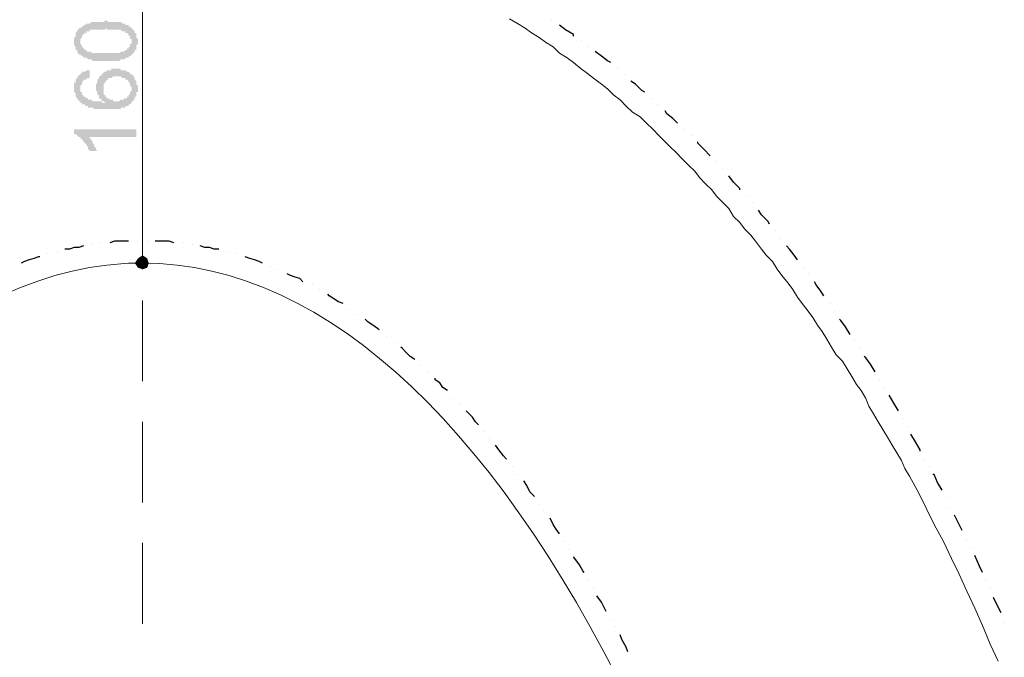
# Model space of a CAD drawing. Header units: metres. Extents: x 5.7 to 89.8, y 4 to 63.5.
# Tile 16 of 72: x 42 to 48.1, y 28.3 to 32.3. Entities that reach past the tile are written whole.
import ezdxf

# ---------------------------------------------------------------- set-up
doc = ezdxf.new("R2010")
doc.units = ezdxf.units.M
doc.header["$MEASUREMENT"] = 0
for name, color, linetype in [('PDF11_dim', 7, 'Continuous'), ('PDF11_halozen', 7, 'Continuous'), ('PDF11_khatchin', 7, 'Continuous'), ('PDF11_saghf kazeb', 7, 'Continuous')]:
    doc.layers.add(name, color=color, linetype=linetype)

msp = doc.modelspace()

# ---------------------------------------------------------------- hatches: boundary and pattern name
at = {"layer": 'PDF11_dim', "transparency": 33554559}
h = msp.add_hatch(color=256, dxfattribs=at)
h.paths.add_polyline_path([(42.5057, 32.0205), (42.5057, 32.0205), (42.4961, 32.0205), (42.4864, 32.0205), (42.4864, 32.0205), (42.4768, 32.0205), (42.4768, 32.0205), (42.4672, 32.0205), (42.4575, 32.0205), (42.4575, 32.0205), (42.4479, 32.0205), (42.4479, 32.0205), (42.4383, 32.0205), (42.4383, 32.0205), (42.4286, 32.0205), (42.4286, 32.0205), (42.419, 32.0302), (42.419, 32.0302), (42.4094, 32.0302), (42.4094, 32.0302), (42.3998, 32.0302), (42.3998, 32.0302), (42.3998, 32.0302), (42.3901, 32.0398), (42.3805, 32.0398), (42.3805, 32.0398), (42.3709, 32.0398), (42.3709, 32.0494), (42.3612, 32.0494), (42.3612, 32.0494), (42.3612, 32.0494), (42.3516, 32.0591), (42.3516, 32.0591), (42.342, 32.0591), (42.342, 32.0687), (42.342, 32.0687), (42.3323, 32.0687), (42.3323, 32.0783), (42.3323, 32.0783), (42.3323, 32.0879), (42.3227, 32.0879), (42.3227, 32.0976), (42.3227, 32.0976), (42.3227, 32.1072), (42.3227, 32.1072), (42.3131, 32.1168), (42.3131, 32.1168), (42.3131, 32.1265), (42.3131, 32.1265), (42.3131, 32.1361), (42.3131, 32.1457), (42.3131, 32.1457), (42.3131, 32.1457), (42.3131, 32.1554), (42.3131, 32.1554), (42.3131, 32.165), (42.3131, 32.165), (42.3227, 32.1746), (42.3227, 32.1746), (42.3227, 32.1843), (42.3227, 32.1843), (42.3227, 32.1939), (42.3227, 32.1939), (42.3323, 32.2035), (42.3323, 32.2035), (42.3323, 32.2132), (42.342, 32.2132), (42.342, 32.2132), (42.342, 32.2228), (42.3516, 32.2228), (42.3516, 32.2228), (42.3612, 32.2324), (42.3612, 32.2324), (42.3709, 32.2324), (42.3709, 32.242), (42.3709, 32.242), (42.3805, 32.242), (42.3805, 32.242), (42.3901, 32.2517), (42.3901, 32.2517), (42.3998, 32.2517), (42.4094, 32.2517), (42.4094, 32.2517), (42.419, 32.2613), (42.419, 32.2613), (42.419, 32.2613), (42.4286, 32.2613), (42.4286, 32.2613), (42.4383, 32.2613), (42.4383, 32.2613), (42.4479, 32.2613), (42.4479, 32.2613), (42.4575, 32.2613), (42.4575, 32.2613), (42.4672, 32.2613), (42.4768, 32.2613), (42.4768, 32.2613), (42.4864, 32.2613), (42.4864, 32.2613), (42.4961, 32.2613), (42.5057, 32.2709), (42.5057, 32.2709), (42.5057, 32.2709), (42.5153, 32.2709), (42.525, 32.2613), (42.525, 32.2613), (42.5346, 32.2613), (42.5442, 32.2613), (42.5442, 32.2613), (42.5539, 32.2613), (42.5539, 32.2613), (42.5635, 32.2613), (42.5731, 32.2613), (42.5731, 32.2613), (42.5827, 32.2613), (42.5827, 32.2613), (42.5924, 32.2613), (42.5924, 32.2613), (42.602, 32.2613), (42.602, 32.2613), (42.6116, 32.2517), (42.6116, 32.2517), (42.6116, 32.2517), (42.6213, 32.2517), (42.6213, 32.2517), (42.6309, 32.2517), (42.6309, 32.242), (42.6405, 32.242), (42.6405, 32.242), (42.6502, 32.242), (42.6502, 32.2324), (42.6598, 32.2324), (42.6598, 32.2324), (42.6694, 32.2228), (42.6694, 32.2228), (42.6694, 32.2228), (42.6791, 32.2132), (42.6791, 32.2132), (42.6791, 32.2132), (42.6887, 32.2035), (42.6887, 32.2035), (42.6887, 32.2035), (42.6887, 32.1939), (42.6983, 32.1939), (42.6983, 32.1843), (42.6983, 32.1843), (42.6983, 32.1746), (42.6983, 32.1746), (42.6983, 32.165), (42.708, 32.1554), (42.708, 32.1554), (42.708, 32.1457), (42.708, 32.1457), (42.708, 32.1457), (42.708, 32.1361), (42.708, 32.1265), (42.708, 32.1265), (42.6983, 32.1168), (42.6983, 32.1168), (42.6983, 32.1072), (42.6983, 32.1072), (42.6983, 32.0976), (42.6983, 32.0976), (42.6983, 32.0879), (42.6887, 32.0879), (42.6887, 32.0783), (42.6887, 32.0783), (42.6791, 32.0687), (42.6791, 32.0687), (42.6791, 32.0687), (42.6694, 32.0591), (42.6694, 32.0591), (42.6694, 32.0591), (42.6694, 32.0591), (42.6598, 32.0494), (42.6598, 32.0494), (42.6598, 32.0494), (42.6502, 32.0494), (42.6502, 32.0398), (42.6405, 32.0398), (42.6405, 32.0398), (42.6405, 32.0398), (42.6309, 32.0398), (42.6309, 32.0302), (42.6213, 32.0302), (42.6213, 32.0302), (42.6116, 32.0302), (42.6116, 32.0302), (42.602, 32.0302), (42.602, 32.0302), (42.5924, 32.0205), (42.5924, 32.0205), (42.5827, 32.0205), (42.5827, 32.0205), (42.5731, 32.0205), (42.5635, 32.0205), (42.5635, 32.0205), (42.5539, 32.0205), (42.5442, 32.0205), (42.5442, 32.0205), (42.5346, 32.0205), (42.525, 32.0205), (42.525, 32.0205), (42.5153, 32.0205), (42.5057, 32.0205)], flags=0)
h.paths.add_polyline_path([(42.5057, 32.0687), (42.5153, 32.0687), (42.525, 32.0687), (42.5346, 32.0687), (42.5346, 32.0687), (42.5442, 32.0687), (42.5539, 32.0687), (42.5635, 32.0687), (42.5635, 32.0687), (42.5731, 32.0687), (42.5731, 32.0687), (42.5827, 32.0687), (42.5827, 32.0687), (42.5924, 32.0687), (42.5924, 32.0687), (42.602, 32.0783), (42.602, 32.0783), (42.6116, 32.0783), (42.6116, 32.0783), (42.6213, 32.0783), (42.6213, 32.0783), (42.6213, 32.0783), (42.6309, 32.0879), (42.6309, 32.0879), (42.6309, 32.0879), (42.6309, 32.0879), (42.6405, 32.0879), (42.6405, 32.0976), (42.6502, 32.0976), (42.6502, 32.0976), (42.6502, 32.1072), (42.6598, 32.1072), (42.6598, 32.1168), (42.6598, 32.1168), (42.6598, 32.1265), (42.6694, 32.1265), (42.6694, 32.1361), (42.6694, 32.1361), (42.6694, 32.1457), (42.6694, 32.1457), (42.6694, 32.1554), (42.6598, 32.1554), (42.6598, 32.165), (42.6598, 32.165), (42.6598, 32.1746), (42.6598, 32.1746), (42.6502, 32.1746), (42.6502, 32.1843), (42.6502, 32.1843), (42.6405, 32.1939), (42.6405, 32.1939), (42.6309, 32.1939), (42.6309, 32.1939), (42.6309, 32.2035), (42.6309, 32.2035), (42.6213, 32.2035), (42.6213, 32.2035), (42.6116, 32.2035), (42.6116, 32.2035), (42.6116, 32.2035), (42.602, 32.2132), (42.602, 32.2132), (42.5924, 32.2132), (42.5924, 32.2132), (42.5827, 32.2132), (42.5827, 32.2132), (42.5731, 32.2132), (42.5635, 32.2132), (42.5635, 32.2132), (42.5539, 32.2132), (42.5442, 32.2132), (42.5442, 32.2132), (42.5346, 32.2132), (42.525, 32.2132), (42.5153, 32.2132), (42.5153, 32.2228), (42.5057, 32.2228), (42.5057, 32.2132), (42.4961, 32.2132), (42.4864, 32.2132), (42.4768, 32.2132), (42.4768, 32.2132), (42.4672, 32.2132), (42.4575, 32.2132), (42.4575, 32.2132), (42.4479, 32.2132), (42.4479, 32.2132), (42.4383, 32.2132), (42.4286, 32.2132), (42.4286, 32.2132), (42.419, 32.2132), (42.419, 32.2132), (42.4094, 32.2132), (42.4094, 32.2035), (42.4094, 32.2035), (42.3998, 32.2035), (42.3998, 32.2035), (42.3901, 32.2035), (42.3901, 32.2035), (42.3901, 32.1939), (42.3901, 32.1939), (42.3805, 32.1939), (42.3805, 32.1939), (42.3709, 32.1843), (42.3709, 32.1843), (42.3709, 32.1843), (42.3612, 32.1746), (42.3612, 32.1746), (42.3612, 32.165), (42.3612, 32.165), (42.3516, 32.1554), (42.3516, 32.1554), (42.3516, 32.1457), (42.3516, 32.1457), (42.3516, 32.1457), (42.3516, 32.1361), (42.3516, 32.1265), (42.3516, 32.1265), (42.3612, 32.1168), (42.3612, 32.1168), (42.3612, 32.1072), (42.3612, 32.1072), (42.3612, 32.1072), (42.3709, 32.0976), (42.3709, 32.0976), (42.3805, 32.0879), (42.3805, 32.0879), (42.3805, 32.0879), (42.3901, 32.0879), (42.3901, 32.0879), (42.3901, 32.0783), (42.3998, 32.0783), (42.3998, 32.0783), (42.4094, 32.0783), (42.4094, 32.0783), (42.4094, 32.0783), (42.419, 32.0783), (42.419, 32.0687), (42.4286, 32.0687), (42.4286, 32.0687), (42.4383, 32.0687), (42.4479, 32.0687), (42.4479, 32.0687), (42.4575, 32.0687), (42.4575, 32.0687), (42.4672, 32.0687), (42.4768, 32.0687), (42.4768, 32.0687), (42.4864, 32.0687), (42.4961, 32.0687), (42.5057, 32.0687), (42.5057, 32.0687), (42.5057, 32.0687)], flags=0)
h = msp.add_hatch(color=256, dxfattribs=at)
h.paths.add_polyline_path([(42.4094, 31.9627), (42.4094, 31.9146), (42.4094, 31.9146), (42.3998, 31.9146), (42.3998, 31.9146), (42.3901, 31.9146), (42.3901, 31.905), (42.3805, 31.905), (42.3805, 31.905), (42.3709, 31.905), (42.3709, 31.8953), (42.3709, 31.8953), (42.3709, 31.8953), (42.3612, 31.8857), (42.3612, 31.8857), (42.3612, 31.8761), (42.3612, 31.8761), (42.3516, 31.8664), (42.3516, 31.8664), (42.3516, 31.8568), (42.3516, 31.8568), (42.3516, 31.8568), (42.3516, 31.8472), (42.3516, 31.8375), (42.3516, 31.8375), (42.3516, 31.8279), (42.3612, 31.8279), (42.3612, 31.8183), (42.3612, 31.8183), (42.3612, 31.8086), (42.3709, 31.8086), (42.3709, 31.8086), (42.3709, 31.799), (42.3805, 31.799), (42.3805, 31.799), (42.3901, 31.7894), (42.3901, 31.7894), (42.3998, 31.7894), (42.3998, 31.7797), (42.4094, 31.7797), (42.4094, 31.7797), (42.4094, 31.7797), (42.419, 31.7797), (42.419, 31.7797), (42.4286, 31.7701), (42.4286, 31.7701), (42.4383, 31.7701), (42.4383, 31.7701), (42.4479, 31.7701), (42.4479, 31.7701), (42.4575, 31.7701), (42.4575, 31.7701), (42.4672, 31.7701), (42.4672, 31.7701), (42.4768, 31.7701), (42.4864, 31.7701), (42.4864, 31.7605), (42.4961, 31.7605), (42.5057, 31.7605), (42.4961, 31.7701), (42.4961, 31.7701), (42.4864, 31.7701), (42.4864, 31.7797), (42.4768, 31.7797), (42.4768, 31.7894), (42.4768, 31.7894), (42.4672, 31.7894), (42.4672, 31.799), (42.4672, 31.799), (42.4672, 31.8086), (42.4575, 31.8086), (42.4575, 31.8183), (42.4575, 31.8183), (42.4575, 31.8279), (42.4575, 31.8279), (42.4479, 31.8375), (42.4479, 31.8375), (42.4479, 31.8472), (42.4479, 31.8568), (42.4479, 31.8568), (42.4479, 31.8568), (42.4479, 31.8664), (42.4479, 31.8664), (42.4479, 31.8761), (42.4479, 31.8761), (42.4575, 31.8857), (42.4575, 31.8857), (42.4575, 31.8953), (42.4575, 31.8953), (42.4575, 31.905), (42.4575, 31.905), (42.4672, 31.9146), (42.4672, 31.9146), (42.4672, 31.9242), (42.4768, 31.9242), (42.4768, 31.9242), (42.4768, 31.9338), (42.4864, 31.9338), (42.4864, 31.9338), (42.4864, 31.9435), (42.4961, 31.9435), (42.4961, 31.9435), (42.4961, 31.9531), (42.5057, 31.9531), (42.5057, 31.9531), (42.5153, 31.9531), (42.5153, 31.9627), (42.525, 31.9627), (42.525, 31.9627), (42.5346, 31.9627), (42.5346, 31.9627), (42.5442, 31.9627), (42.5442, 31.9724), (42.5539, 31.9724), (42.5635, 31.9724), (42.5635, 31.9724), (42.5731, 31.9724), (42.5731, 31.9724), (42.5827, 31.9724), (42.5827, 31.9724), (42.5924, 31.9724), (42.5924, 31.9724), (42.602, 31.9724), (42.602, 31.9627), (42.6116, 31.9627), (42.6116, 31.9627), (42.6213, 31.9627), (42.6309, 31.9627), (42.6309, 31.9627), (42.6405, 31.9531), (42.6405, 31.9531), (42.6405, 31.9531), (42.6502, 31.9531), (42.6502, 31.9531), (42.6598, 31.9435), (42.6598, 31.9435), (42.6598, 31.9435), (42.6694, 31.9338), (42.6694, 31.9338), (42.6791, 31.9338), (42.6791, 31.9242), (42.6791, 31.9242), (42.6887, 31.9146), (42.6887, 31.9146), (42.6887, 31.9146), (42.6887, 31.905), (42.6887, 31.905), (42.6983, 31.8953), (42.6983, 31.8953), (42.6983, 31.8857), (42.6983, 31.8857), (42.6983, 31.8761), (42.6983, 31.8761), (42.708, 31.8664), (42.708, 31.8664), (42.708, 31.8568), (42.708, 31.8472), (42.708, 31.8472), (42.708, 31.8472), (42.708, 31.8375), (42.708, 31.8375), (42.708, 31.8279), (42.6983, 31.8279), (42.6983, 31.8183), (42.6983, 31.8183), (42.6983, 31.8086), (42.6983, 31.8086), (42.6983, 31.799), (42.6887, 31.799), (42.6887, 31.7894), (42.6887, 31.7894), (42.6887, 31.7797), (42.6791, 31.7797), (42.6791, 31.7701), (42.6791, 31.7701), (42.6694, 31.7701), (42.6694, 31.7605), (42.6694, 31.7605), (42.6598, 31.7509), (42.6598, 31.7509), (42.6598, 31.7509), (42.6502, 31.7509), (42.6502, 31.7412), (42.6405, 31.7412), (42.6405, 31.7412), (42.6405, 31.7412), (42.6309, 31.7412), (42.6309, 31.7316), (42.6213, 31.7316), (42.6213, 31.7316), (42.6116, 31.7316), (42.6116, 31.7316), (42.602, 31.7316), (42.602, 31.722), (42.5924, 31.722), (42.5924, 31.722), (42.5827, 31.722), (42.5827, 31.722), (42.5731, 31.722), (42.5635, 31.722), (42.5635, 31.722), (42.5539, 31.722), (42.5539, 31.722), (42.5442, 31.722), (42.5346, 31.722), (42.5346, 31.722), (42.525, 31.722), (42.5153, 31.722), (42.5153, 31.722), (42.5057, 31.722), (42.4961, 31.722), (42.4961, 31.722), (42.4864, 31.722), (42.4768, 31.722), (42.4768, 31.722), (42.4672, 31.722), (42.4575, 31.722), (42.4575, 31.722), (42.4479, 31.722), (42.4479, 31.722), (42.4383, 31.722), (42.4383, 31.722), (42.4286, 31.7316), (42.4286, 31.7316), (42.419, 31.7316), (42.419, 31.7316), (42.4094, 31.7316), (42.4094, 31.7316), (42.3998, 31.7316), (42.3998, 31.7412), (42.3901, 31.7412), (42.3901, 31.7412), (42.3805, 31.7412), (42.3805, 31.7412), (42.3805, 31.7509), (42.3709, 31.7509), (42.3709, 31.7509), (42.3612, 31.7509), (42.3612, 31.7605), (42.3612, 31.7605), (42.3612, 31.7605), (42.3516, 31.7605), (42.3516, 31.7701), (42.3516, 31.7701), (42.342, 31.7701), (42.342, 31.7797), (42.3323, 31.7797), (42.3323, 31.7894), (42.3323, 31.7894), (42.3323, 31.7894), (42.3227, 31.799), (42.3227, 31.799), (42.3227, 31.8086), (42.3227, 31.8086), (42.3227, 31.8183), (42.3227, 31.8183), (42.3131, 31.8279), (42.3131, 31.8279), (42.3131, 31.8375), (42.3131, 31.8472), (42.3131, 31.8472), (42.3131, 31.8568), (42.3131, 31.8568), (42.3131, 31.8568), (42.3131, 31.8664), (42.3131, 31.8761), (42.3131, 31.8761), (42.3131, 31.8857), (42.3227, 31.8857), (42.3227, 31.8953), (42.3227, 31.8953), (42.3227, 31.905), (42.3227, 31.905), (42.3323, 31.9146), (42.3323, 31.9146), (42.3323, 31.9242), (42.3323, 31.9242), (42.342, 31.9242), (42.342, 31.9338), (42.342, 31.9338), (42.3516, 31.9338), (42.3516, 31.9435), (42.3516, 31.9435), (42.3612, 31.9435), (42.3612, 31.9531), (42.3709, 31.9531), (42.3709, 31.9531), (42.3805, 31.9531), (42.3805, 31.9531), (42.3901, 31.9627), (42.3901, 31.9627), (42.3998, 31.9627), (42.3998, 31.9627), (42.4094, 31.9627), (42.4094, 31.9627)], flags=0)
h.paths.add_polyline_path([(42.5731, 31.7701), (42.5827, 31.7701), (42.5827, 31.7701), (42.5924, 31.7701), (42.5924, 31.7701), (42.602, 31.7797), (42.602, 31.7797), (42.6116, 31.7797), (42.6116, 31.7797), (42.6213, 31.7797), (42.6213, 31.7797), (42.6213, 31.7894), (42.6309, 31.7894), (42.6309, 31.7894), (42.6405, 31.7894), (42.6405, 31.799), (42.6502, 31.799), (42.6502, 31.8086), (42.6502, 31.8086), (42.6502, 31.8086), (42.6598, 31.8183), (42.6598, 31.8183), (42.6598, 31.8279), (42.6598, 31.8279), (42.6694, 31.8375), (42.6694, 31.8375), (42.6694, 31.8472), (42.6694, 31.8472), (42.6694, 31.8568), (42.6694, 31.8568), (42.6598, 31.8664), (42.6598, 31.8664), (42.6598, 31.8761), (42.6598, 31.8761), (42.6598, 31.8857), (42.6502, 31.8857), (42.6502, 31.8953), (42.6502, 31.8953), (42.6405, 31.905), (42.6405, 31.905), (42.6405, 31.905), (42.6309, 31.905), (42.6309, 31.905), (42.6309, 31.9146), (42.6213, 31.9146), (42.6213, 31.9146), (42.6116, 31.9146), (42.6116, 31.9146), (42.602, 31.9242), (42.5924, 31.9242), (42.5924, 31.9242), (42.5827, 31.9242), (42.5827, 31.9242), (42.5731, 31.9242), (42.5731, 31.9242), (42.5635, 31.9242), (42.5635, 31.9242), (42.5539, 31.9242), (42.5442, 31.9146), (42.5442, 31.9146), (42.5346, 31.9146), (42.5346, 31.9146), (42.5346, 31.9146), (42.525, 31.9146), (42.525, 31.905), (42.5153, 31.905), (42.5153, 31.905), (42.5153, 31.8953), (42.5057, 31.8953), (42.5057, 31.8857), (42.5057, 31.8857), (42.4961, 31.8761), (42.4961, 31.8761), (42.4961, 31.8761), (42.4961, 31.8664), (42.4961, 31.8568), (42.4961, 31.8568), (42.4961, 31.8472), (42.4961, 31.8472), (42.4961, 31.8472), (42.4961, 31.8375), (42.4961, 31.8279), (42.4961, 31.8279), (42.4961, 31.8183), (42.4961, 31.8183), (42.4961, 31.8086), (42.5057, 31.8086), (42.5057, 31.8086), (42.5057, 31.799), (42.5153, 31.799), (42.5153, 31.799), (42.5153, 31.7894), (42.525, 31.7894), (42.525, 31.7894), (42.5346, 31.7797), (42.5346, 31.7797), (42.5442, 31.7797), (42.5442, 31.7797), (42.5539, 31.7797), (42.5539, 31.7701), (42.5635, 31.7701), (42.5635, 31.7701), (42.5731, 31.7701), (42.5731, 31.7701)], flags=0)
msp.add_hatch(color=256, dxfattribs=at).paths.add_polyline_path([(42.6983, 31.5968), (42.6983, 31.5486), (42.3998, 31.5486), (42.3998, 31.5486), (42.4094, 31.5486), (42.4094, 31.539), (42.4094, 31.539), (42.419, 31.539), (42.419, 31.5293), (42.419, 31.5293), (42.4286, 31.5197), (42.4286, 31.5197), (42.4286, 31.5101), (42.4286, 31.5101), (42.4383, 31.5004), (42.4383, 31.5004), (42.4383, 31.4908), (42.4383, 31.4908), (42.4479, 31.4812), (42.4479, 31.4812), (42.4479, 31.4716), (42.4479, 31.4716), (42.4575, 31.4619), (42.4575, 31.4619), (42.4575, 31.4619), (42.4094, 31.4619), (42.4094, 31.4619), (42.4094, 31.4716), (42.3998, 31.4716), (42.3998, 31.4812), (42.3998, 31.4812), (42.3998, 31.4908), (42.3901, 31.4908), (42.3901, 31.5004), (42.3901, 31.5004), (42.3805, 31.5101), (42.3805, 31.5101), (42.3805, 31.5101), (42.3709, 31.5197), (42.3709, 31.5197), (42.3709, 31.5293), (42.3612, 31.5293), (42.3612, 31.5293), (42.3612, 31.539), (42.3516, 31.539), (42.3516, 31.5486), (42.342, 31.5486), (42.342, 31.5486), (42.3323, 31.5582), (42.3323, 31.5582), (42.3323, 31.5582), (42.3227, 31.5679), (42.3227, 31.5679), (42.3131, 31.5679), (42.3131, 31.5679), (42.3131, 31.5968)])

# ---------------------------------------------------------------- linework, layer by layer
at = {"layer": 'PDF11_dim', "lineweight": 20}
for points in [[(42.7368, 32.9162), (42.7368, 32.8681), (42.7368, 30.8552), (42.7368, 30.8166)], [(42.7368, 30.7685), (42.6502, 30.7685)]]:
    msp.add_lwpolyline(points, dxfattribs=at)
at = {"layer": 'PDF11_dim', "transparency": 33554559}
for points in [[(42.7368, 30.7685), (42.708, 30.7974), (42.6887, 30.7685)], [(42.7368, 30.8166), (42.7368, 30.7685), (42.708, 30.7974)], [(42.7657, 30.7974), (42.7368, 30.8166), (42.7368, 30.7685)], [(42.7368, 30.7685), (42.7754, 30.7685), (42.7657, 30.7974)], [(42.6887, 30.7685), (42.708, 30.7396), (42.7368, 30.7685)], [(42.708, 30.7396), (42.7368, 30.7685), (42.7368, 30.7299)], [(42.7368, 30.7299), (42.7657, 30.7396), (42.7368, 30.7685)], [(42.7657, 30.7396), (42.7368, 30.7685), (42.7754, 30.7685)]]:
    msp.add_solid(points, dxfattribs=at)
at = {"layer": 'PDF11_halozen', "lineweight": 25}
for points in [[(45.2699, 32.2709), (45.2699, 32.2709)], [(45.4047, 32.1746), (45.4047, 32.1843), (45.3565, 32.2132), (45.318, 32.242)], [(45.4528, 32.1457), (45.4528, 32.1457)], [(45.501, 32.1072), (45.501, 32.1072)], [(45.6358, 32.0109), (45.6166, 32.0205), (45.578, 32.0494), (45.5395, 32.0783)], [(45.6744, 31.9724), (45.6744, 31.9724)], [(45.7225, 31.9338), (45.7225, 31.9338)], [(45.8477, 31.8279), (45.8285, 31.8375), (45.7899, 31.8761), (45.761, 31.8953)], [(45.8862, 31.7894), (45.8862, 31.7894)], [(45.9248, 31.7509), (45.9248, 31.7509)], [(46.05, 31.6353), (46.0211, 31.6642), (45.9826, 31.6931), (45.9729, 31.7123)], [(46.0885, 31.5968), (46.0885, 31.5968)], [(46.1367, 31.5582), (46.1367, 31.5582)], [(46.2522, 31.433), (46.2137, 31.4716), (46.1752, 31.5101), (46.1752, 31.5197)], [(46.2908, 31.3945), (46.2908, 31.3945)], [(46.3293, 31.356), (46.3293, 31.356)], [(46.4352, 31.2211), (46.4352, 31.2308), (46.3967, 31.2693), (46.3678, 31.3078)], [(46.4738, 31.1826), (46.4738, 31.1826)], [(46.5123, 31.1441), (46.5123, 31.1441)], [(46.6182, 31.0093), (46.6086, 31.0285), (46.5701, 31.067), (46.5508, 31.0959)], [(46.6567, 30.9707), (46.6567, 30.9707)], [(46.6856, 30.9226), (46.6856, 30.9226)], [(42.3709, 30.8744), (42.342, 30.8648), (42.3131, 30.8648), (42.2842, 30.8552), (42.2553, 30.8552)], [(42.4286, 30.884), (42.4286, 30.884)], [(42.4768, 30.8937), (42.4768, 30.8937)], [(42.6502, 30.9033), (42.6213, 30.9033), (42.5924, 30.9033), (42.5635, 30.9033), (42.5346, 30.8937)], [(42.708, 30.9033), (42.708, 30.9033)], [(42.7657, 30.9033), (42.7657, 30.9033)], [(42.9295, 30.8937), (42.9006, 30.9033), (42.8717, 30.9033), (42.8428, 30.9033), (42.8139, 30.9033)], [(42.9873, 30.8937), (42.9873, 30.8937)], [(43.045, 30.884), (43.045, 30.884)], [(43.2088, 30.8552), (43.1799, 30.8552), (43.151, 30.8648), (43.1221, 30.8648), (43.0932, 30.8744)], [(46.7916, 30.7877), (46.7723, 30.8166), (46.7434, 30.8552), (46.7242, 30.8744)], [(42.1012, 30.807), (42.0916, 30.807), (42.0627, 30.7974), (42.0338, 30.7877), (42.0049, 30.7781), (41.9856, 30.7685)], [(42.1493, 30.8263), (42.1493, 30.8263)], [(42.2071, 30.8359), (42.2071, 30.8359)], [(43.2569, 30.8359), (43.2569, 30.8359)], [(43.3147, 30.8263), (43.3147, 30.8263)], [(43.4784, 30.7685), (43.4592, 30.7781), (43.4303, 30.7877), (43.4014, 30.7974), (43.3725, 30.807)], [(43.5266, 30.7492), (43.5266, 30.7492)], [(43.5748, 30.7299), (43.5748, 30.7299)], [(46.8301, 30.7396), (46.8301, 30.7396)], [(43.7289, 30.6529), (43.7096, 30.6722), (43.6807, 30.6818), (43.6518, 30.6914), (43.6325, 30.7011)], [(46.859, 30.7011), (46.859, 30.7011)], [(43.7866, 30.6336), (43.7866, 30.6336)], [(43.8348, 30.6047), (43.8348, 30.6047)], [(46.9553, 30.5662), (46.936, 30.5951), (46.9072, 30.6336), (46.8975, 30.6529)], [(43.9793, 30.5181), (43.9504, 30.5277), (43.9215, 30.547), (43.8926, 30.5662), (43.883, 30.5758)], [(46.9938, 30.5181), (46.9938, 30.5181)], [(44.0178, 30.4795), (44.0178, 30.4795)], [(44.066, 30.4506), (44.066, 30.4506)], [(47.0227, 30.4699), (47.0227, 30.4699)], [(44.2008, 30.3543), (44.1912, 30.364), (44.1623, 30.3832), (44.1334, 30.4025), (44.1141, 30.4218)], [(47.119, 30.3254), (47.0901, 30.3736), (47.0613, 30.4121), (47.0516, 30.4218)], [(44.2489, 30.3158), (44.2489, 30.3158)], [(44.2971, 30.2773), (44.2971, 30.2773)], [(44.4223, 30.1713), (44.3934, 30.1906), (44.3645, 30.2195), (44.3453, 30.2388), (44.3356, 30.2484)], [(47.1479, 30.2869), (47.1479, 30.2869)], [(47.1768, 30.2388), (47.1768, 30.2388)], [(47.2731, 30.0943), (47.2442, 30.1424), (47.2154, 30.181), (47.2057, 30.1906)], [(44.4608, 30.1328), (44.4608, 30.1328)], [(44.4994, 30.0943), (44.4994, 30.0943)], [(44.6246, 29.9787), (44.5957, 29.998), (44.5764, 30.0269), (44.5475, 30.0461), (44.5475, 30.0558)], [(47.302, 30.0461), (47.302, 30.0461)], [(47.3309, 29.998), (47.3309, 29.998)], [(47.4176, 29.8535), (47.3887, 29.9017), (47.3598, 29.9498)], [(44.6631, 29.9306), (44.6631, 29.9306)], [(44.7016, 29.892), (44.7016, 29.892)], [(44.8172, 29.7668), (44.7979, 29.7861), (44.7787, 29.815), (44.7498, 29.8439), (44.7401, 29.8535)], [(47.4465, 29.8054), (47.4465, 29.8054)], [(47.4754, 29.7572), (47.4754, 29.7572)], [(44.8461, 29.7283), (44.8461, 29.7283)], [(47.5524, 29.6031), (47.5524, 29.6127), (47.5236, 29.6609), (47.4947, 29.709)], [(44.8846, 29.6801), (44.8846, 29.6801)], [(44.9905, 29.5549), (44.9713, 29.5742), (44.9424, 29.6127), (44.9231, 29.6416)], [(47.5813, 29.5549), (47.5813, 29.5549)], [(45.0291, 29.5068), (45.0291, 29.5068)], [(45.058, 29.4586), (45.058, 29.4586)], [(47.6102, 29.5068), (47.6102, 29.5068)], [(47.6873, 29.3623), (47.6584, 29.4105), (47.6391, 29.4586), (47.6295, 29.4586)], [(45.1639, 29.3238), (45.135, 29.3527), (45.1158, 29.3912), (45.0965, 29.4201)], [(45.1928, 29.2756), (45.1928, 29.2756)], [(47.7162, 29.3142), (47.7162, 29.3142)], [(45.2217, 29.2371), (45.2217, 29.2371)], [(47.7354, 29.2564), (47.7354, 29.2564)], [(47.8125, 29.1119), (47.7643, 29.2082)], [(45.318, 29.0926), (45.2987, 29.1215), (45.2795, 29.1504), (45.2602, 29.189)], [(45.3469, 29.0445), (45.3469, 29.0445)], [(47.8414, 29.0541), (47.8414, 29.0541)], [(45.3758, 28.9963), (45.3758, 28.9963)], [(47.8606, 29.006), (47.8606, 29.006)], [(45.4721, 28.8519), (45.4625, 28.8615), (45.4432, 28.9), (45.4143, 28.9385), (45.4047, 28.9482)], [(47.9377, 28.8519), (47.9184, 28.8904), (47.8895, 28.9578)], [(45.501, 28.8037), (45.501, 28.8037)], [(47.957, 28.8037), (47.957, 28.8037)], [(45.5299, 28.7556), (45.5299, 28.7556)], [(47.9858, 28.7556), (47.9858, 28.7556)], [(45.6069, 28.6111), (45.5973, 28.6303), (45.578, 28.6689), (45.5492, 28.7074)], [(48.0533, 28.6015), (48.0147, 28.6785), (48.0051, 28.6978)], [(45.6358, 28.5629), (45.6358, 28.5629)], [(48.0725, 28.5437), (48.0725, 28.5437)], [(45.6647, 28.5148), (45.6647, 28.5148)], [(45.7418, 28.3607), (45.7321, 28.3896), (45.7033, 28.4377), (45.6936, 28.4666)]]:
    msp.add_lwpolyline(points, dxfattribs=at)
at = {"layer": 'PDF11_khatchin', "lineweight": 18}
for points in [[(42.7368, 32.0302), (42.7368, 31.539)], [(42.7368, 31.2886), (42.7368, 30.7877)], [(42.7368, 30.5373), (42.7368, 30.0365)], [(42.7368, 29.7861), (42.7368, 29.2853)], [(42.7368, 29.0349), (42.7368, 28.534)]]:
    msp.add_lwpolyline(points, dxfattribs=at)
at = {"layer": 'PDF11_saghf kazeb', "lineweight": 18}
msp.add_lwpolyline([(48.034, 28.3029), (47.9858, 28.4088), (47.9377, 28.5244), (47.8895, 28.6303), (47.8414, 28.7363), (47.7932, 28.8422), (47.7451, 28.9385), (47.6969, 29.0445), (47.6391, 29.1504), (47.591, 29.2467), (47.5428, 29.3431), (47.485, 29.449), (47.4561, 29.4972), (47.4369, 29.5453), (47.408, 29.5935), (47.3791, 29.6416), (47.3502, 29.6898), (47.3213, 29.7379), (47.2924, 29.7861), (47.2635, 29.8342), (47.2346, 29.8824), (47.2154, 29.9306), (47.1865, 29.9787), (47.1576, 30.0172), (47.1287, 30.0654), (47.0998, 30.1136), (47.0709, 30.1617), (47.0324, 30.2002), (47.0035, 30.2484), (46.9746, 30.2965), (46.9457, 30.3447), (46.9168, 30.3832), (46.8879, 30.4314), (46.859, 30.4699), (46.8205, 30.5181), (46.7916, 30.5566), (46.7627, 30.6047), (46.7338, 30.6433), (46.6953, 30.6914), (46.6664, 30.7299), (46.6375, 30.7781), (46.599, 30.8166), (46.5701, 30.8552), (46.5315, 30.9033), (46.5026, 30.9418), (46.4641, 30.9804), (46.4352, 31.0189), (46.3967, 31.0574), (46.3678, 31.1056), (46.3293, 31.1441), (46.2908, 31.1826), (46.2619, 31.2211), (46.2233, 31.2597), (46.1848, 31.2982), (46.1559, 31.3367), (46.1174, 31.3752), (46.0789, 31.4138), (46.0403, 31.4523), (46.0018, 31.4908), (45.9633, 31.5293), (45.9344, 31.5582), (45.8959, 31.5968), (45.8574, 31.6353), (45.8188, 31.6738), (45.7707, 31.7027), (45.7321, 31.7412), (45.6936, 31.7797), (45.6551, 31.8086), (45.6166, 31.8472), (45.578, 31.8761), (45.5299, 31.9146), (45.4914, 31.9435), (45.4528, 31.9724), (45.4047, 32.0109), (45.3662, 32.0398), (45.318, 32.0687), (45.2795, 32.1072), (45.2313, 32.1361), (45.1928, 32.165), (45.1446, 32.1939), (45.1061, 32.2228), (45.058, 32.2517), (45.0098, 32.2806)], dxfattribs=at)
msp.add_ellipse((42.7316, 17.737), major_axis=(0.0023, 13.0316), ratio=0.378967, start_param=4.922444, end_param=7.64406, dxfattribs=at)

doc.saveas('drawing.dxf')
